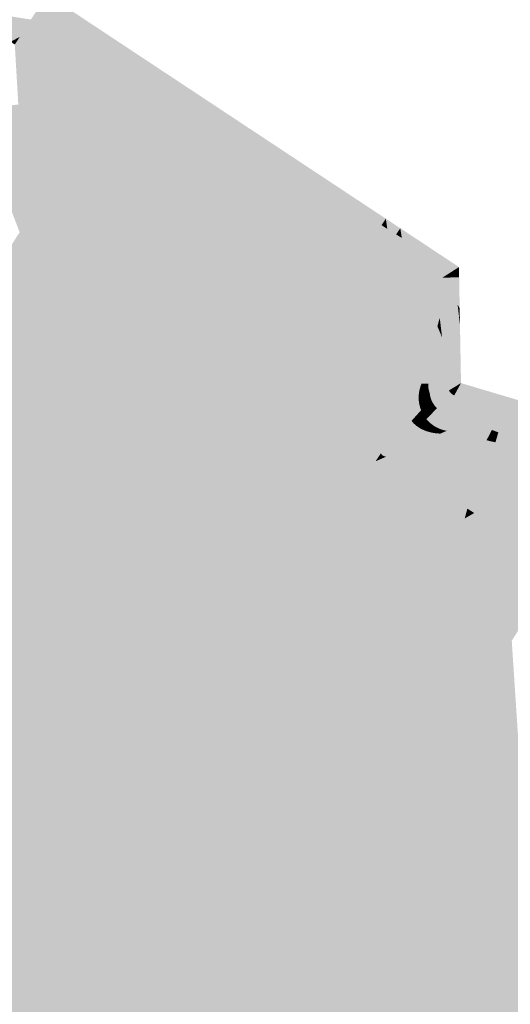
# Model space of a CAD drawing. Header units: metres. Extents: x 31144 to 66544, y 390912 to 402712.
# Tile 35 of 45: x 66249 to 66262, y 402631 to 402656. Entities that reach past the tile are written whole.
import ezdxf

# ---------------------------------------------------------------- set-up
doc = ezdxf.new("R2010")
doc.units = ezdxf.units.M
doc.layers.add('GM-C3D-SURFACE-TIN', color=7, linetype='Continuous')

msp = doc.modelspace()

# ---------------------------------------------------------------- linework, layer by layer
at = {"layer": 'GM-C3D-SURFACE-TIN', "color": 110, "linetype": 'Continuous', "lineweight": -3}
for points in [[(66249.89, 402656.4), (66249.562, 402657.126), (66249.32, 402656.76)], [(66250.314, 402656.133), (66250.542, 402656.478), (66249.562, 402657.126)], [(66250.314, 402656.133), (66249.562, 402657.126), (66249.89, 402656.4)], [(66250.87, 402655.783), (66250.542, 402656.478), (66250.314, 402656.133)], [(66251.308, 402655.507), (66251.521, 402655.829), (66250.542, 402656.478)], [(66251.308, 402655.507), (66250.542, 402656.478), (66250.87, 402655.783)], [(66251.484, 402655.396), (66251.521, 402655.829), (66251.308, 402655.507)], [(66251.632, 402655.302), (66251.521, 402655.829), (66251.484, 402655.396)], [(66251.632, 402655.302), (66251.841, 402655.617), (66251.521, 402655.829)], [(66252.164, 402654.967), (66251.841, 402655.617), (66251.632, 402655.302)], [(66252.617, 402654.682), (66252.811, 402654.974), (66251.841, 402655.617)], [(66252.617, 402654.682), (66251.841, 402655.617), (66252.164, 402654.967)], [(66253.133, 402654.357), (66252.811, 402654.974), (66252.617, 402654.682)], [(66253.602, 402654.061), (66253.782, 402654.331), (66252.811, 402654.974)], [(66253.602, 402654.061), (66252.811, 402654.974), (66253.133, 402654.357)], [(66253.775, 402653.952), (66253.782, 402654.331), (66253.602, 402654.061)], [(66253.945, 402653.845), (66253.782, 402654.331), (66253.775, 402653.952)], [(66253.945, 402653.845), (66254.119, 402654.108), (66253.782, 402654.331)], [(66254.431, 402653.538), (66254.119, 402654.108), (66253.945, 402653.845)], [(66254.921, 402653.23), (66255.081, 402653.471), (66254.119, 402654.108)], [(66254.921, 402653.23), (66254.119, 402654.108), (66254.431, 402653.538)], [(66255.388, 402652.935), (66255.081, 402653.471), (66254.921, 402653.23)], [(66255.897, 402652.614), (66256.043, 402652.834), (66255.081, 402653.471)], [(66255.897, 402652.614), (66255.081, 402653.471), (66255.388, 402652.935)], [(66256.061, 402652.511), (66256.043, 402652.834), (66255.897, 402652.614)], [(66256.257, 402652.388), (66256.397, 402652.599), (66256.043, 402652.834)], [(66256.257, 402652.388), (66256.043, 402652.834), (66256.061, 402652.511)], [(66256.69, 402652.115), (66256.397, 402652.599), (66256.257, 402652.388)], [(66257.224, 402651.778), (66257.35, 402651.968), (66256.397, 402652.599)], [(66257.224, 402651.778), (66256.397, 402652.599), (66256.69, 402652.115)], [(66257.633, 402651.52), (66257.35, 402651.968), (66257.224, 402651.778)], [(66258.192, 402651.168), (66258.303, 402651.337), (66257.35, 402651.968)], [(66258.192, 402651.168), (66257.35, 402651.968), (66257.633, 402651.52)], [(66258.341, 402651.074), (66258.303, 402651.337), (66258.192, 402651.168)], [(66258.569, 402650.93), (66258.676, 402651.09), (66258.303, 402651.337)], [(66258.569, 402650.93), (66258.303, 402651.337), (66258.341, 402651.074)], [(66258.716, 402650.838), (66258.676, 402651.09), (66258.569, 402650.93)], [(66258.953, 402650.688), (66259.054, 402650.84), (66258.676, 402651.09)], [(66258.953, 402650.688), (66258.676, 402651.09), (66258.716, 402650.838)], [(66259.317, 402650.459), (66259.054, 402650.84), (66258.953, 402650.688)], [(66260.051, 402649.996), (66260.192, 402650.086), (66259.054, 402650.84)], [(66260.051, 402649.996), (66259.054, 402650.84), (66259.317, 402650.459)], [(66260.072, 402649.818), (66260.192, 402650.086), (66260.051, 402649.996)], [(66260.072, 402649.818), (66260.196, 402649.821), (66260.192, 402650.086)], [(66260.155, 402649.119), (66260.196, 402649.821), (66260.072, 402649.818)], [(66260.155, 402649.119), (66260.21, 402649.022), (66260.196, 402649.821)], [(66260.155, 402649.119), (66260.167, 402649.021), (66260.21, 402649.022)], [(66260.201, 402648.731), (66260.21, 402649.022), (66260.167, 402649.021)], [(66260.201, 402648.731), (66260.215, 402648.722), (66260.21, 402649.022)], [(66260.218, 402648.593), (66260.215, 402648.722), (66260.201, 402648.731)]]:
    msp.add_solid(points, dxfattribs=at)
at = {"layer": 'GM-C3D-SURFACE-TIN', "color": 120, "linetype": 'Continuous', "lineweight": -3}
for points in [[(66248.618, 402655.911), (66248.851, 402656.039), (66247.942, 402656.672)], [(66247.942, 402656.672), (66248.851, 402656.039), (66249.138, 402656.486)], [(66249.138, 402656.486), (66249.89, 402656.4), (66249.32, 402656.76)], [(66248.851, 402656.039), (66250.133, 402655.861), (66249.138, 402656.486)], [(66249.138, 402656.486), (66250.133, 402655.861), (66249.89, 402656.4)], [(66250.133, 402655.861), (66250.314, 402656.133), (66249.89, 402656.4)], [(66250.133, 402655.861), (66250.87, 402655.783), (66250.314, 402656.133)], [(66248.722, 402655.839), (66248.851, 402656.039), (66248.618, 402655.911)], [(66250.776, 402654.516), (66248.851, 402656.039), (66248.722, 402655.839)], [(66250.776, 402654.516), (66251.149, 402654.56), (66248.851, 402656.039)], [(66248.851, 402656.039), (66251.149, 402654.56), (66250.133, 402655.861)], [(66251.149, 402654.56), (66251.129, 402655.236), (66250.133, 402655.861)], [(66250.133, 402655.861), (66251.129, 402655.236), (66250.87, 402655.783)], [(66251.129, 402655.236), (66251.308, 402655.507), (66250.87, 402655.783)], [(66251.129, 402655.236), (66251.484, 402655.396), (66251.308, 402655.507)], [(66251.129, 402655.236), (66251.453, 402655.032), (66251.484, 402655.396)], [(66251.453, 402655.032), (66251.632, 402655.302), (66251.484, 402655.396)], [(66251.149, 402654.56), (66251.453, 402655.032), (66251.129, 402655.236)], [(66251.453, 402655.032), (66252.164, 402654.967), (66251.632, 402655.302)], [(66251.149, 402654.56), (66252.439, 402654.413), (66251.453, 402655.032)], [(66251.453, 402655.032), (66252.439, 402654.413), (66252.164, 402654.967)], [(66252.439, 402654.413), (66252.617, 402654.682), (66252.164, 402654.967)], [(66251.02, 402654.359), (66251.149, 402654.56), (66250.776, 402654.516)], [(66253.075, 402653.036), (66251.149, 402654.56), (66251.02, 402654.359)], [(66253.075, 402653.036), (66253.447, 402653.08), (66251.149, 402654.56)], [(66251.149, 402654.56), (66253.447, 402653.08), (66252.439, 402654.413)], [(66252.439, 402654.413), (66253.133, 402654.357), (66252.617, 402654.682)], [(66253.447, 402653.08), (66253.426, 402653.794), (66252.439, 402654.413)], [(66252.439, 402654.413), (66253.426, 402653.794), (66253.133, 402654.357)], [(66253.426, 402653.794), (66253.602, 402654.061), (66253.133, 402654.357)], [(66253.426, 402653.794), (66253.775, 402653.952), (66253.602, 402654.061)], [(66253.426, 402653.794), (66253.768, 402653.579), (66253.775, 402653.952)], [(66253.447, 402653.08), (66253.768, 402653.579), (66253.426, 402653.794)], [(66253.768, 402653.579), (66253.945, 402653.845), (66253.775, 402653.952)], [(66253.768, 402653.579), (66254.431, 402653.538), (66253.945, 402653.845)], [(66253.447, 402653.08), (66254.745, 402652.965), (66253.768, 402653.579)], [(66253.768, 402653.579), (66254.745, 402652.965), (66254.431, 402653.538)], [(66254.745, 402652.965), (66254.921, 402653.23), (66254.431, 402653.538)], [(66253.319, 402652.879), (66253.447, 402653.08), (66253.075, 402653.036)], [(66255.373, 402651.556), (66253.447, 402653.08), (66253.319, 402652.879)], [(66255.373, 402651.556), (66255.745, 402651.6), (66253.447, 402653.08)], [(66253.447, 402653.08), (66255.745, 402651.6), (66254.745, 402652.965)], [(66254.745, 402652.965), (66255.388, 402652.935), (66254.921, 402653.23)], [(66255.745, 402651.6), (66255.723, 402652.351), (66254.745, 402652.965)], [(66254.745, 402652.965), (66255.723, 402652.351), (66255.388, 402652.935)], [(66255.723, 402652.351), (66255.897, 402652.614), (66255.388, 402652.935)], [(66255.723, 402652.351), (66256.061, 402652.511), (66255.897, 402652.614)], [(66255.723, 402652.351), (66256.083, 402652.125), (66256.061, 402652.511)], [(66255.745, 402651.6), (66256.083, 402652.125), (66255.723, 402652.351)], [(66256.083, 402652.125), (66256.257, 402652.388), (66256.061, 402652.511)], [(66256.083, 402652.125), (66256.69, 402652.115), (66256.257, 402652.388)], [(66255.745, 402651.6), (66257.051, 402651.517), (66256.083, 402652.125)], [(66256.083, 402652.125), (66257.051, 402651.517), (66256.69, 402652.115)], [(66257.051, 402651.517), (66257.224, 402651.778), (66256.69, 402652.115)], [(66257.051, 402651.517), (66257.633, 402651.52), (66257.224, 402651.778)], [(66255.618, 402651.399), (66255.745, 402651.6), (66255.373, 402651.556)], [(66257.672, 402650.076), (66255.745, 402651.6), (66255.618, 402651.399)], [(66257.672, 402650.076), (66258.043, 402650.12), (66255.745, 402651.6)], [(66255.745, 402651.6), (66258.043, 402650.12), (66257.051, 402651.517)], [(66257.051, 402651.517), (66258.02, 402650.909), (66257.633, 402651.52)], [(66258.043, 402650.12), (66258.02, 402650.909), (66257.051, 402651.517)], [(66258.02, 402650.909), (66258.192, 402651.168), (66257.633, 402651.52)], [(66258.02, 402650.909), (66258.341, 402651.074), (66258.192, 402651.168)], [(66258.02, 402650.909), (66258.398, 402650.671), (66258.341, 402651.074)], [(66258.398, 402650.671), (66258.569, 402650.93), (66258.341, 402651.074)], [(66258.043, 402650.12), (66258.398, 402650.671), (66258.02, 402650.909)], [(66258.398, 402650.671), (66258.716, 402650.838), (66258.569, 402650.93)], [(66258.398, 402650.671), (66258.782, 402650.43), (66258.716, 402650.838)], [(66258.782, 402650.43), (66258.953, 402650.688), (66258.716, 402650.838)], [(66258.043, 402650.12), (66258.782, 402650.43), (66258.398, 402650.671)], [(66258.782, 402650.43), (66259.317, 402650.459), (66258.953, 402650.688)], [(66258.043, 402650.12), (66259.764, 402649.813), (66258.782, 402650.43)], [(66258.782, 402650.43), (66259.764, 402649.813), (66259.317, 402650.459)], [(66259.764, 402649.813), (66260.051, 402649.996), (66259.317, 402650.459)], [(66257.916, 402649.919), (66258.043, 402650.12), (66257.672, 402650.076)], [(66258.879, 402649.299), (66258.043, 402650.12), (66257.916, 402649.919)], [(66258.043, 402650.12), (66259.762, 402649.014), (66259.764, 402649.813)], [(66258.879, 402649.299), (66259.762, 402649.014), (66258.043, 402650.12)], [(66259.764, 402649.813), (66260.072, 402649.818), (66260.051, 402649.996)], [(66259.762, 402649.014), (66260.155, 402649.119), (66259.764, 402649.813)], [(66259.764, 402649.813), (66260.155, 402649.119), (66260.072, 402649.818)], [(66258.879, 402649.299), (66259.695, 402648.773), (66259.762, 402649.014)], [(66259.695, 402648.773), (66260.218, 402648.566), (66259.762, 402649.014)], [(66259.762, 402649.014), (66260.167, 402649.021), (66260.155, 402649.119)], [(66259.762, 402649.014), (66260.201, 402648.731), (66260.167, 402649.021)], [(66259.762, 402649.014), (66260.218, 402648.566), (66260.218, 402648.593)], [(66259.762, 402649.014), (66260.218, 402648.593), (66260.201, 402648.731)], [(66259.695, 402648.773), (66259.721, 402648.557), (66260.218, 402648.566)], [(66259.756, 402648.264), (66260.218, 402648.566), (66259.721, 402648.557)], [(66259.756, 402648.264), (66260.244, 402647.086), (66260.218, 402648.566)], [(66259.756, 402648.264), (66259.896, 402647.08), (66260.244, 402647.086)], [(66259.896, 402647.062), (66259.898, 402647.043), (66260.244, 402647.086)], [(66259.896, 402647.08), (66259.896, 402647.062), (66260.244, 402647.086)], [(66259.898, 402647.043), (66259.9, 402647.025), (66260.244, 402647.086)], [(66259.9, 402647.025), (66259.904, 402647.007), (66260.244, 402647.086)], [(66259.904, 402647.007), (66259.909, 402646.99), (66260.244, 402647.086)], [(66259.909, 402646.99), (66259.913, 402646.98), (66260.244, 402647.086)], [(66259.913, 402646.98), (66259.913, 402646.972), (66260.244, 402647.086)], [(66259.913, 402646.972), (66259.916, 402646.953), (66260.244, 402647.086)], [(66259.916, 402646.953), (66259.921, 402646.934), (66260.244, 402647.086)], [(66259.921, 402646.934), (66259.926, 402646.916), (66260.244, 402647.086)], [(66259.926, 402646.916), (66259.934, 402646.898), (66260.244, 402647.086)], [(66259.934, 402646.898), (66259.942, 402646.881), (66260.244, 402647.086)], [(66259.942, 402646.881), (66259.952, 402646.865), (66260.244, 402647.086)], [(66259.952, 402646.865), (66259.963, 402646.849), (66260.244, 402647.086)], [(66259.963, 402646.849), (66259.976, 402646.834), (66260.244, 402647.086)], [(66259.976, 402646.834), (66259.989, 402646.82), (66260.244, 402647.086)], [(66259.989, 402646.82), (66260.004, 402646.807), (66260.244, 402647.086)], [(66260.004, 402646.807), (66260.019, 402646.796), (66260.244, 402647.086)], [(66260.019, 402646.796), (66260.036, 402646.785), (66260.244, 402647.086)], [(66260.036, 402646.785), (66260.053, 402646.776), (66260.244, 402647.086)], [(66260.053, 402646.776), (66260.07, 402646.769), (66260.244, 402647.086)], [(66260.07, 402646.769), (66260.089, 402646.763), (66260.244, 402647.086)], [(66260.089, 402646.763), (66260.107, 402646.758), (66260.244, 402647.086)], [(66260.107, 402646.758), (66260.126, 402646.755), (66260.244, 402647.086)], [(66260.164, 402646.818), (66260.244, 402647.086), (66260.126, 402646.755)], [(66260.164, 402646.818), (66261.478, 402646.718), (66260.244, 402647.086)], [(66260.164, 402646.818), (66260.942, 402646.534), (66261.478, 402646.718)], [(66260.942, 402646.534), (66261.273, 402646.321), (66261.478, 402646.718)], [(66261.351, 402646.291), (66261.478, 402646.718), (66261.273, 402646.321)], [(66261.867, 402646.094), (66261.478, 402646.718), (66261.351, 402646.291)], [(66261.867, 402646.094), (66262.161, 402646.515), (66261.478, 402646.718)]]:
    msp.add_solid(points, dxfattribs=at)
at = {"layer": 'GM-C3D-SURFACE-TIN', "color": 130, "linetype": 'Continuous', "lineweight": -3}
for points in [[(66248.813, 402654.289), (66250.776, 402654.516), (66248.722, 402655.839)], [(66250.344, 402653.303), (66250.776, 402654.516), (66248.813, 402654.289)], [(66250.344, 402653.303), (66251.02, 402654.359), (66250.776, 402654.516)], [(66251.114, 402652.807), (66251.02, 402654.359), (66250.344, 402653.303)], [(66251.114, 402652.807), (66253.075, 402653.036), (66251.02, 402654.359)], [(66252.645, 402651.821), (66253.075, 402653.036), (66251.114, 402652.807)], [(66252.645, 402651.821), (66253.319, 402652.879), (66253.075, 402653.036)], [(66253.416, 402651.325), (66253.319, 402652.879), (66252.645, 402651.821)], [(66253.416, 402651.325), (66255.373, 402651.556), (66253.319, 402652.879)], [(66254.947, 402650.339), (66255.373, 402651.556), (66253.416, 402651.325)], [(66254.947, 402650.339), (66255.618, 402651.399), (66255.373, 402651.556)], [(66255.717, 402649.843), (66255.618, 402651.399), (66254.947, 402650.339)], [(66255.717, 402649.843), (66257.672, 402650.076), (66255.618, 402651.399)], [(66257.248, 402648.857), (66257.672, 402650.076), (66255.717, 402649.843)], [(66257.248, 402648.857), (66257.916, 402649.919), (66257.672, 402650.076)], [(66258.019, 402648.361), (66257.916, 402649.919), (66257.248, 402648.857)], [(66258.019, 402648.361), (66258.879, 402649.299), (66257.916, 402649.919)], [(66258.019, 402648.361), (66259.635, 402648.556), (66258.879, 402649.299)], [(66259.635, 402648.556), (66259.695, 402648.773), (66258.879, 402649.299)], [(66259.635, 402648.556), (66259.721, 402648.557), (66259.695, 402648.773)], [(66259.344, 402647.507), (66259.635, 402648.556), (66258.019, 402648.361)], [(66259.344, 402647.507), (66259.756, 402648.264), (66259.635, 402648.556)], [(66259.635, 402648.556), (66259.756, 402648.264), (66259.721, 402648.557)], [(66259.344, 402647.507), (66259.896, 402647.08), (66259.756, 402648.264)], [(66259.344, 402647.507), (66259.396, 402647.071), (66259.896, 402647.08)], [(66259.396, 402647.071), (66259.896, 402647.062), (66259.896, 402647.08)], [(66259.396, 402647.071), (66259.397, 402647.027), (66259.896, 402647.062)], [(66259.397, 402647.027), (66259.898, 402647.043), (66259.896, 402647.062)], [(66259.397, 402647.027), (66259.4, 402646.982), (66259.898, 402647.043)], [(66259.4, 402646.982), (66259.9, 402647.025), (66259.898, 402647.043)], [(66259.4, 402646.982), (66259.407, 402646.938), (66259.9, 402647.025)], [(66259.407, 402646.938), (66259.904, 402647.007), (66259.9, 402647.025)], [(66259.407, 402646.938), (66259.416, 402646.894), (66259.904, 402647.007)], [(66259.416, 402646.894), (66259.909, 402646.99), (66259.904, 402647.007)], [(66259.416, 402646.894), (66259.428, 402646.851), (66259.909, 402646.99)], [(66259.428, 402646.851), (66259.913, 402646.98), (66259.909, 402646.99)], [(66259.428, 402646.851), (66259.436, 402646.829), (66259.913, 402646.98)], [(66259.436, 402646.829), (66259.913, 402646.972), (66259.913, 402646.98)], [(66259.436, 402646.829), (66259.438, 402646.807), (66259.913, 402646.972)], [(66259.438, 402646.807), (66259.916, 402646.953), (66259.913, 402646.972)], [(66259.438, 402646.807), (66259.445, 402646.762), (66259.916, 402646.953)], [(66259.445, 402646.762), (66259.921, 402646.934), (66259.916, 402646.953)], [(66259.445, 402646.762), (66259.456, 402646.716), (66259.921, 402646.934)], [(66259.456, 402646.716), (66259.926, 402646.916), (66259.921, 402646.934)], [(66259.456, 402646.716), (66259.47, 402646.672), (66259.926, 402646.916)], [(66259.47, 402646.672), (66259.934, 402646.898), (66259.926, 402646.916)], [(66259.47, 402646.672), (66259.488, 402646.629), (66259.934, 402646.898)], [(66259.488, 402646.629), (66259.942, 402646.881), (66259.934, 402646.898)], [(66259.488, 402646.629), (66259.508, 402646.587), (66259.942, 402646.881)], [(66259.508, 402646.587), (66259.952, 402646.865), (66259.942, 402646.881)], [(66259.508, 402646.587), (66259.533, 402646.546), (66259.952, 402646.865)], [(66259.533, 402646.546), (66259.963, 402646.849), (66259.952, 402646.865)], [(66259.533, 402646.546), (66259.56, 402646.508), (66259.963, 402646.849)], [(66259.56, 402646.508), (66259.976, 402646.834), (66259.963, 402646.849)], [(66259.56, 402646.508), (66259.59, 402646.471), (66259.976, 402646.834)], [(66259.59, 402646.471), (66259.989, 402646.82), (66259.976, 402646.834)], [(66259.59, 402646.471), (66259.623, 402646.438), (66259.989, 402646.82)], [(66259.623, 402646.438), (66260.004, 402646.807), (66259.989, 402646.82)], [(66259.623, 402646.438), (66259.659, 402646.406), (66260.004, 402646.807)], [(66259.659, 402646.406), (66260.019, 402646.796), (66260.004, 402646.807)], [(66259.659, 402646.406), (66259.697, 402646.378), (66260.019, 402646.796)], [(66259.697, 402646.378), (66260.036, 402646.785), (66260.019, 402646.796)], [(66259.697, 402646.378), (66259.737, 402646.353), (66260.036, 402646.785)], [(66259.737, 402646.353), (66260.053, 402646.776), (66260.036, 402646.785)], [(66259.737, 402646.353), (66259.778, 402646.331), (66260.053, 402646.776)], [(66259.778, 402646.331), (66260.07, 402646.769), (66260.053, 402646.776)], [(66259.778, 402646.331), (66259.821, 402646.313), (66260.07, 402646.769)], [(66259.821, 402646.313), (66260.089, 402646.763), (66260.07, 402646.769)], [(66259.821, 402646.313), (66259.865, 402646.298), (66260.089, 402646.763)], [(66259.865, 402646.298), (66260.107, 402646.758), (66260.089, 402646.763)], [(66259.865, 402646.298), (66259.911, 402646.286), (66260.107, 402646.758)], [(66259.911, 402646.286), (66260.126, 402646.755), (66260.107, 402646.758)], [(66259.911, 402646.286), (66259.956, 402646.278), (66260.126, 402646.755)], [(66260.05, 402646.434), (66260.126, 402646.755), (66259.956, 402646.278)], [(66260.05, 402646.434), (66260.164, 402646.818), (66260.126, 402646.755)], [(66260.05, 402646.434), (66260.942, 402646.534), (66260.164, 402646.818)], [(66260.05, 402646.434), (66260.341, 402646.327), (66260.942, 402646.534)], [(66260.341, 402646.327), (66261.273, 402646.321), (66260.942, 402646.534)], [(66260.341, 402646.327), (66261.042, 402645.875), (66261.273, 402646.321)], [(66261.208, 402645.812), (66261.273, 402646.321), (66261.042, 402645.875)], [(66261.208, 402645.812), (66261.351, 402646.291), (66261.273, 402646.321)], [(66262.302, 402645.394), (66261.351, 402646.291), (66261.208, 402645.812)], [(66262.302, 402645.394), (66261.867, 402646.094), (66261.351, 402646.291)]]:
    msp.add_solid(points, dxfattribs=at)
at = {"layer": 'GM-C3D-SURFACE-TIN', "color": 140, "linetype": 'Continuous', "lineweight": -3}
for points in [[(66247.635, 402654.152), (66250.344, 402653.303), (66248.813, 402654.289)], [(66247.635, 402654.152), (66249.938, 402652.669), (66250.344, 402653.303)], [(66249.666, 402652.248), (66249.938, 402652.669), (66247.635, 402654.152)], [(66249.666, 402652.248), (66247.635, 402654.152), (66247.939, 402653.36)], [(66249.938, 402652.669), (66251.114, 402652.807), (66250.344, 402653.303)], [(66249.938, 402652.669), (66252.645, 402651.821), (66251.114, 402652.807)], [(66249.666, 402652.248), (66250.24, 402651.878), (66249.938, 402652.669)], [(66249.938, 402652.669), (66252.241, 402651.186), (66252.645, 402651.821)], [(66251.968, 402650.766), (66252.241, 402651.186), (66249.938, 402652.669)], [(66251.968, 402650.766), (66249.938, 402652.669), (66250.24, 402651.878)], [(66252.241, 402651.186), (66253.416, 402651.325), (66252.645, 402651.821)], [(66252.241, 402651.186), (66254.947, 402650.339), (66253.416, 402651.325)], [(66251.968, 402650.766), (66252.542, 402650.396), (66252.241, 402651.186)], [(66252.241, 402651.186), (66254.544, 402649.703), (66254.947, 402650.339)], [(66254.269, 402649.284), (66254.544, 402649.703), (66252.241, 402651.186)], [(66254.269, 402649.284), (66252.241, 402651.186), (66252.542, 402650.396)], [(66254.544, 402649.703), (66255.717, 402649.843), (66254.947, 402650.339)], [(66254.544, 402649.703), (66257.248, 402648.857), (66255.717, 402649.843)], [(66254.269, 402649.284), (66254.844, 402648.914), (66254.544, 402649.703)], [(66254.544, 402649.703), (66256.847, 402648.22), (66257.248, 402648.857)], [(66256.571, 402647.802), (66256.847, 402648.22), (66254.544, 402649.703)], [(66256.571, 402647.802), (66254.544, 402649.703), (66254.844, 402648.914)], [(66256.847, 402648.22), (66258.019, 402648.361), (66257.248, 402648.857)], [(66256.571, 402647.802), (66257.146, 402647.432), (66256.847, 402648.22)], [(66256.847, 402648.22), (66259.344, 402647.507), (66258.019, 402648.361)], [(66258.873, 402646.32), (66259.15, 402646.737), (66256.847, 402648.22)], [(66258.873, 402646.32), (66256.847, 402648.22), (66257.146, 402647.432)], [(66256.847, 402648.22), (66259.15, 402646.737), (66259.152, 402646.771)], [(66256.847, 402648.22), (66259.223, 402647.068), (66259.344, 402647.507)], [(66256.847, 402648.22), (66259.202, 402647.013), (66259.223, 402647.068)], [(66256.847, 402648.22), (66259.184, 402646.955), (66259.202, 402647.013)], [(66256.847, 402648.22), (66259.169, 402646.896), (66259.184, 402646.955)], [(66256.847, 402648.22), (66259.159, 402646.834), (66259.169, 402646.896)], [(66256.847, 402648.22), (66259.152, 402646.771), (66259.159, 402646.834)], [(66259.223, 402647.068), (66259.396, 402647.071), (66259.344, 402647.507)], [(66259.159, 402646.834), (66259.416, 402646.894), (66259.407, 402646.938)], [(66259.159, 402646.834), (66259.407, 402646.938), (66259.169, 402646.896)], [(66259.169, 402646.896), (66259.407, 402646.938), (66259.4, 402646.982)], [(66259.169, 402646.896), (66259.4, 402646.982), (66259.184, 402646.955)], [(66259.184, 402646.955), (66259.4, 402646.982), (66259.397, 402647.027)], [(66259.184, 402646.955), (66259.397, 402647.027), (66259.202, 402647.013)], [(66259.202, 402647.013), (66259.397, 402647.027), (66259.396, 402647.071)], [(66259.202, 402647.013), (66259.396, 402647.071), (66259.223, 402647.068)], [(66258.876, 402646.302), (66259.15, 402646.737), (66258.873, 402646.32)], [(66258.876, 402646.302), (66259.15, 402646.707), (66259.15, 402646.737)], [(66258.886, 402646.265), (66259.15, 402646.707), (66258.876, 402646.302)], [(66258.886, 402646.265), (66259.153, 402646.643), (66259.15, 402646.707)], [(66259.15, 402646.737), (66259.436, 402646.829), (66259.428, 402646.851)], [(66259.15, 402646.737), (66259.428, 402646.851), (66259.152, 402646.771)], [(66259.15, 402646.707), (66259.438, 402646.807), (66259.436, 402646.829)], [(66259.15, 402646.707), (66259.436, 402646.829), (66259.15, 402646.737)], [(66259.153, 402646.643), (66259.438, 402646.807), (66259.15, 402646.707)], [(66259.152, 402646.771), (66259.428, 402646.851), (66259.416, 402646.894)], [(66259.152, 402646.771), (66259.416, 402646.894), (66259.159, 402646.834)], [(66259.153, 402646.643), (66259.445, 402646.762), (66259.438, 402646.807)], [(66259.16, 402646.578), (66259.445, 402646.762), (66259.153, 402646.643)], [(66259.16, 402646.578), (66259.456, 402646.716), (66259.445, 402646.762)], [(66259.173, 402646.513), (66259.456, 402646.716), (66259.16, 402646.578)], [(66259.173, 402646.513), (66259.47, 402646.672), (66259.456, 402646.716)], [(66259.191, 402646.449), (66259.47, 402646.672), (66259.173, 402646.513)], [(66259.191, 402646.449), (66259.488, 402646.629), (66259.47, 402646.672)], [(66258.9, 402646.226), (66259.153, 402646.643), (66258.886, 402646.265)], [(66258.9, 402646.226), (66259.16, 402646.578), (66259.153, 402646.643)], [(66258.918, 402646.187), (66259.16, 402646.578), (66258.9, 402646.226)], [(66258.918, 402646.187), (66259.173, 402646.513), (66259.16, 402646.578)], [(66258.94, 402646.148), (66259.173, 402646.513), (66258.918, 402646.187)], [(66258.94, 402646.148), (66259.191, 402646.449), (66259.173, 402646.513)], [(66258.967, 402646.109), (66259.191, 402646.449), (66258.94, 402646.148)], [(66258.967, 402646.109), (66259.213, 402646.386), (66259.191, 402646.449)], [(66259.213, 402646.386), (66259.488, 402646.629), (66259.191, 402646.449)], [(66259.213, 402646.386), (66259.508, 402646.587), (66259.488, 402646.629)], [(66259.241, 402646.324), (66259.508, 402646.587), (66259.213, 402646.386)], [(66259.241, 402646.324), (66259.533, 402646.546), (66259.508, 402646.587)], [(66259.273, 402646.265), (66259.533, 402646.546), (66259.241, 402646.324)], [(66259.273, 402646.265), (66259.56, 402646.508), (66259.533, 402646.546)], [(66259.31, 402646.208), (66259.56, 402646.508), (66259.273, 402646.265)], [(66259.31, 402646.208), (66259.59, 402646.471), (66259.56, 402646.508)], [(66259.352, 402646.154), (66259.59, 402646.471), (66259.31, 402646.208)], [(66259.352, 402646.154), (66259.623, 402646.438), (66259.59, 402646.471)], [(66259.398, 402646.103), (66259.623, 402646.438), (66259.352, 402646.154)], [(66259.398, 402646.103), (66259.659, 402646.406), (66259.623, 402646.438)], [(66259.447, 402646.056), (66259.659, 402646.406), (66259.398, 402646.103)], [(66259.447, 402646.056), (66259.697, 402646.378), (66259.659, 402646.406)], [(66259.809, 402645.866), (66259.981, 402646.203), (66260.05, 402646.434)], [(66259.809, 402645.866), (66260.05, 402646.434), (66259.956, 402646.278)], [(66259.981, 402646.203), (66260.341, 402646.327), (66260.05, 402646.434)], [(66258.998, 402646.07), (66259.213, 402646.386), (66258.967, 402646.109)], [(66258.998, 402646.07), (66259.241, 402646.324), (66259.213, 402646.386)], [(66259.034, 402646.033), (66259.241, 402646.324), (66258.998, 402646.07)], [(66259.034, 402646.033), (66259.273, 402646.265), (66259.241, 402646.324)], [(66259.075, 402645.996), (66259.273, 402646.265), (66259.034, 402646.033)], [(66259.075, 402645.996), (66259.31, 402646.208), (66259.273, 402646.265)], [(66259.12, 402645.962), (66259.31, 402646.208), (66259.075, 402645.996)], [(66259.12, 402645.962), (66259.352, 402646.154), (66259.31, 402646.208)], [(66259.169, 402645.929), (66259.352, 402646.154), (66259.12, 402645.962)], [(66259.169, 402645.929), (66259.398, 402646.103), (66259.352, 402646.154)], [(66259.501, 402646.012), (66259.697, 402646.378), (66259.447, 402646.056)], [(66259.501, 402646.012), (66259.737, 402646.353), (66259.697, 402646.378)], [(66259.557, 402645.974), (66259.737, 402646.353), (66259.501, 402646.012)], [(66259.557, 402645.974), (66259.778, 402646.331), (66259.737, 402646.353)], [(66259.617, 402645.939), (66259.778, 402646.331), (66259.557, 402645.974)], [(66259.617, 402645.939), (66259.821, 402646.313), (66259.778, 402646.331)], [(66259.679, 402645.91), (66259.821, 402646.313), (66259.617, 402645.939)], [(66259.679, 402645.91), (66259.865, 402646.298), (66259.821, 402646.313)], [(66259.743, 402645.885), (66259.865, 402646.298), (66259.679, 402645.91)], [(66259.743, 402645.885), (66259.911, 402646.286), (66259.865, 402646.298)], [(66259.809, 402645.866), (66259.911, 402646.286), (66259.743, 402645.885)], [(66259.809, 402645.866), (66259.956, 402646.278), (66259.911, 402646.286)], [(66259.876, 402645.851), (66259.981, 402646.203), (66259.809, 402645.866)], [(66259.876, 402645.851), (66260.904, 402645.608), (66259.981, 402646.203)], [(66260.904, 402645.608), (66260.341, 402646.327), (66259.981, 402646.203)], [(66260.904, 402645.608), (66261.042, 402645.875), (66260.341, 402646.327)], [(66259.223, 402645.898), (66259.398, 402646.103), (66259.169, 402645.929)], [(66259.223, 402645.898), (66259.447, 402646.056), (66259.398, 402646.103)], [(66259.282, 402645.871), (66259.447, 402646.056), (66259.223, 402645.898)], [(66259.282, 402645.871), (66259.501, 402646.012), (66259.447, 402646.056)], [(66259.344, 402645.846), (66259.501, 402646.012), (66259.282, 402645.871)], [(66259.344, 402645.846), (66259.557, 402645.974), (66259.501, 402646.012)], [(66259.411, 402645.825), (66259.557, 402645.974), (66259.344, 402645.846)], [(66259.411, 402645.825), (66259.617, 402645.939), (66259.557, 402645.974)], [(66259.481, 402645.808), (66259.617, 402645.939), (66259.411, 402645.825)], [(66259.481, 402645.808), (66259.679, 402645.91), (66259.617, 402645.939)], [(66259.554, 402645.794), (66259.679, 402645.91), (66259.481, 402645.808)], [(66259.554, 402645.794), (66259.743, 402645.885), (66259.679, 402645.91)], [(66259.631, 402645.785), (66259.743, 402645.885), (66259.554, 402645.794)], [(66259.631, 402645.785), (66259.809, 402645.866), (66259.743, 402645.885)], [(66259.71, 402645.781), (66259.809, 402645.866), (66259.631, 402645.785)], [(66259.71, 402645.781), (66259.876, 402645.851), (66259.809, 402645.866)], [(66259.71, 402645.781), (66260.904, 402645.608), (66259.876, 402645.851)], [(66259.71, 402645.781), (66260.188, 402645.473), (66260.904, 402645.608)], [(66260.904, 402645.608), (66261.208, 402645.812), (66261.042, 402645.875)], [(66260.904, 402645.608), (66261.132, 402645.554), (66261.208, 402645.812)], [(66261.132, 402645.554), (66262.302, 402645.394), (66261.208, 402645.812)], [(66260.188, 402645.473), (66260.763, 402645.103), (66260.904, 402645.608)], [(66260.763, 402645.103), (66262.313, 402644.701), (66260.904, 402645.608)], [(66260.904, 402645.608), (66262.313, 402644.701), (66261.132, 402645.554)], [(66262.313, 402644.701), (66262.387, 402645.257), (66261.132, 402645.554)], [(66261.132, 402645.554), (66262.387, 402645.257), (66262.302, 402645.394)], [(66260.763, 402645.103), (66261.82, 402644.422), (66262.313, 402644.701)]]:
    msp.add_solid(points, dxfattribs=at)
at = {"layer": 'GM-C3D-SURFACE-TIN', "color": 150, "linetype": 'Continuous', "lineweight": -3}
for points in [[(66248.984, 402651.197), (66249.666, 402652.248), (66247.939, 402653.36)], [(66248.984, 402651.197), (66247.939, 402653.36), (66248.696, 402651.382)], [(66248.984, 402651.197), (66250.24, 402651.878), (66249.666, 402652.248)], [(66248.984, 402651.197), (66250.995, 402649.902), (66250.24, 402651.878)], [(66251.283, 402649.716), (66251.968, 402650.766), (66250.24, 402651.878)], [(66251.283, 402649.716), (66250.24, 402651.878), (66250.995, 402649.902)], [(66251.283, 402649.716), (66252.542, 402650.396), (66251.968, 402650.766)], [(66251.283, 402649.716), (66253.294, 402648.422), (66252.542, 402650.396)], [(66253.582, 402648.236), (66254.269, 402649.284), (66252.542, 402650.396)], [(66253.582, 402648.236), (66252.542, 402650.396), (66253.294, 402648.422)], [(66253.582, 402648.236), (66254.844, 402648.914), (66254.269, 402649.284)], [(66253.582, 402648.236), (66255.593, 402646.942), (66254.844, 402648.914)], [(66255.881, 402646.756), (66256.571, 402647.802), (66254.844, 402648.914)], [(66255.881, 402646.756), (66254.844, 402648.914), (66255.593, 402646.942)], [(66255.881, 402646.756), (66257.146, 402647.432), (66256.571, 402647.802)], [(66255.881, 402646.756), (66257.891, 402645.461), (66257.146, 402647.432)], [(66258.179, 402645.276), (66258.873, 402646.32), (66257.146, 402647.432)], [(66258.179, 402645.276), (66257.146, 402647.432), (66257.891, 402645.461)], [(66258.18, 402645.273), (66258.873, 402646.32), (66258.179, 402645.276)], [(66258.18, 402645.273), (66258.876, 402646.302), (66258.873, 402646.32)], [(66258.181, 402645.267), (66258.876, 402646.302), (66258.18, 402645.273)], [(66258.181, 402645.267), (66258.886, 402646.265), (66258.876, 402646.302)], [(66258.184, 402645.26), (66258.886, 402646.265), (66258.181, 402645.267)], [(66258.184, 402645.26), (66258.9, 402646.226), (66258.886, 402646.265)], [(66258.187, 402645.254), (66258.9, 402646.226), (66258.184, 402645.26)], [(66258.187, 402645.254), (66258.918, 402646.187), (66258.9, 402646.226)], [(66258.191, 402645.247), (66258.918, 402646.187), (66258.187, 402645.254)], [(66258.191, 402645.247), (66258.94, 402646.148), (66258.918, 402646.187)], [(66258.195, 402645.241), (66258.94, 402646.148), (66258.191, 402645.247)], [(66258.195, 402645.241), (66258.967, 402646.109), (66258.94, 402646.148)], [(66258.2, 402645.234), (66258.967, 402646.109), (66258.195, 402645.241)], [(66258.2, 402645.234), (66258.998, 402646.07), (66258.967, 402646.109)], [(66258.206, 402645.228), (66258.998, 402646.07), (66258.2, 402645.234)], [(66258.206, 402645.228), (66259.034, 402646.033), (66258.998, 402646.07)], [(66258.213, 402645.222), (66259.034, 402646.033), (66258.206, 402645.228)], [(66258.213, 402645.222), (66259.075, 402645.996), (66259.034, 402646.033)], [(66258.22, 402645.216), (66259.075, 402645.996), (66258.213, 402645.222)], [(66258.22, 402645.216), (66259.12, 402645.962), (66259.075, 402645.996)], [(66258.229, 402645.211), (66259.12, 402645.962), (66258.22, 402645.216)], [(66258.229, 402645.211), (66259.169, 402645.929), (66259.12, 402645.962)], [(66258.238, 402645.206), (66259.169, 402645.929), (66258.229, 402645.211)], [(66258.238, 402645.206), (66259.223, 402645.898), (66259.169, 402645.929)], [(66258.247, 402645.201), (66259.223, 402645.898), (66258.238, 402645.206)], [(66258.247, 402645.201), (66259.282, 402645.871), (66259.223, 402645.898)], [(66258.258, 402645.197), (66259.282, 402645.871), (66258.247, 402645.201)], [(66258.258, 402645.197), (66259.344, 402645.846), (66259.282, 402645.871)], [(66258.269, 402645.194), (66259.344, 402645.846), (66258.258, 402645.197)], [(66258.269, 402645.194), (66259.411, 402645.825), (66259.344, 402645.846)], [(66258.281, 402645.191), (66259.411, 402645.825), (66258.269, 402645.194)], [(66258.281, 402645.191), (66259.481, 402645.808), (66259.411, 402645.825)], [(66258.293, 402645.188), (66259.481, 402645.808), (66258.281, 402645.191)], [(66258.293, 402645.188), (66259.554, 402645.794), (66259.481, 402645.808)], [(66258.306, 402645.187), (66259.554, 402645.794), (66258.293, 402645.188)], [(66258.306, 402645.187), (66259.631, 402645.785), (66259.554, 402645.794)], [(66258.319, 402645.186), (66259.631, 402645.785), (66258.306, 402645.187)], [(66258.319, 402645.186), (66259.71, 402645.781), (66259.631, 402645.785)], [(66258.319, 402645.186), (66260.188, 402645.473), (66259.71, 402645.781)], [(66258.319, 402645.186), (66258.399, 402645.135), (66260.188, 402645.473)], [(66258.399, 402645.135), (66260.763, 402645.103), (66260.188, 402645.473)], [(66258.399, 402645.135), (66260.409, 402643.84), (66260.763, 402645.103)], [(66260.409, 402643.84), (66261.82, 402644.422), (66260.763, 402645.103)], [(66260.409, 402643.84), (66260.586, 402643.727), (66261.82, 402644.422)], [(66260.586, 402643.727), (66262.394, 402644.053), (66261.82, 402644.422)], [(66260.586, 402643.727), (66262.596, 402642.432), (66262.394, 402644.053)]]:
    msp.add_solid(points, dxfattribs=at)
at = {"layer": 'GM-C3D-SURFACE-TIN', "color": 160, "linetype": 'Continuous', "lineweight": -3}
for points in [[(66248.848, 402650.986), (66248.984, 402651.197), (66248.696, 402651.382)], [(66251.146, 402649.507), (66248.984, 402651.197), (66248.848, 402650.986)], [(66251.146, 402649.507), (66250.995, 402649.902), (66248.984, 402651.197)], [(66247.765, 402649.305), (66250.063, 402647.825), (66248.848, 402650.986)], [(66250.063, 402647.825), (66251.146, 402649.507), (66248.848, 402650.986)], [(66251.146, 402649.507), (66251.283, 402649.716), (66250.995, 402649.902)], [(66253.444, 402648.027), (66251.283, 402649.716), (66251.146, 402649.507)], [(66253.444, 402648.027), (66253.294, 402648.422), (66251.283, 402649.716)], [(66250.063, 402647.825), (66253.444, 402648.027), (66251.146, 402649.507)], [(66211.713, 402611.5), (66251.925, 402607.528), (66247.765, 402649.305)], [(66250.063, 402647.825), (66247.765, 402649.305), (66251.925, 402607.528)], [(66253.444, 402648.027), (66253.582, 402648.236), (66253.294, 402648.422)], [(66255.742, 402646.547), (66253.582, 402648.236), (66253.444, 402648.027)], [(66255.742, 402646.547), (66255.593, 402646.942), (66253.582, 402648.236)], [(66250.063, 402647.825), (66252.362, 402646.345), (66253.444, 402648.027)], [(66252.362, 402646.345), (66255.742, 402646.547), (66253.444, 402648.027)], [(66250.063, 402647.825), (66251.925, 402607.528), (66254.152, 402609.519)], [(66252.362, 402646.345), (66250.063, 402647.825), (66254.152, 402609.519)], [(66255.742, 402646.547), (66255.881, 402646.756), (66255.593, 402646.942)], [(66258.041, 402645.067), (66255.881, 402646.756), (66255.742, 402646.547)], [(66258.041, 402645.067), (66257.891, 402645.461), (66255.881, 402646.756)], [(66252.362, 402646.345), (66254.66, 402644.865), (66255.742, 402646.547)], [(66254.66, 402644.865), (66258.041, 402645.067), (66255.742, 402646.547)], [(66252.362, 402646.345), (66254.152, 402609.519), (66256.379, 402611.51)], [(66254.66, 402644.865), (66252.362, 402646.345), (66256.379, 402611.51)], [(66258.041, 402645.067), (66258.179, 402645.276), (66257.891, 402645.461)], [(66258.041, 402645.067), (66258.18, 402645.273), (66258.179, 402645.276)], [(66258.041, 402645.067), (66258.181, 402645.267), (66258.18, 402645.273)], [(66258.041, 402645.067), (66258.184, 402645.26), (66258.181, 402645.267)], [(66258.041, 402645.067), (66258.187, 402645.254), (66258.184, 402645.26)], [(66258.041, 402645.067), (66258.191, 402645.247), (66258.187, 402645.254)], [(66258.041, 402645.067), (66258.195, 402645.241), (66258.191, 402645.247)], [(66258.041, 402645.067), (66258.2, 402645.234), (66258.195, 402645.241)], [(66258.041, 402645.067), (66258.206, 402645.228), (66258.2, 402645.234)], [(66258.041, 402645.067), (66258.213, 402645.222), (66258.206, 402645.228)], [(66258.041, 402645.067), (66258.22, 402645.216), (66258.213, 402645.222)], [(66258.041, 402645.067), (66258.229, 402645.211), (66258.22, 402645.216)], [(66258.041, 402645.067), (66258.238, 402645.206), (66258.229, 402645.211)], [(66258.041, 402645.067), (66258.247, 402645.201), (66258.238, 402645.206)], [(66258.041, 402645.067), (66258.258, 402645.197), (66258.247, 402645.201)], [(66258.041, 402645.067), (66258.269, 402645.194), (66258.258, 402645.197)], [(66258.041, 402645.067), (66258.281, 402645.191), (66258.269, 402645.194)], [(66258.041, 402645.067), (66258.293, 402645.188), (66258.281, 402645.191)], [(66258.041, 402645.067), (66258.306, 402645.187), (66258.293, 402645.188)], [(66258.041, 402645.067), (66258.319, 402645.186), (66258.306, 402645.187)], [(66258.041, 402645.067), (66258.399, 402645.135), (66258.319, 402645.186)], [(66260.339, 402643.587), (66258.399, 402645.135), (66258.041, 402645.067)], [(66260.339, 402643.587), (66260.409, 402643.84), (66258.399, 402645.135)], [(66254.66, 402644.865), (66256.958, 402643.386), (66258.041, 402645.067)], [(66256.958, 402643.386), (66259.256, 402641.906), (66258.041, 402645.067)], [(66259.256, 402641.906), (66260.339, 402643.587), (66258.041, 402645.067)], [(66254.66, 402644.865), (66256.379, 402611.51), (66258.606, 402613.5)], [(66256.958, 402643.386), (66254.66, 402644.865), (66258.606, 402613.5)], [(66260.339, 402643.587), (66260.586, 402643.727), (66260.409, 402643.84)], [(66262.637, 402642.108), (66260.586, 402643.727), (66260.339, 402643.587)], [(66262.637, 402642.108), (66262.596, 402642.432), (66260.586, 402643.727)], [(66256.958, 402643.386), (66258.606, 402613.5), (66260.834, 402615.491)], [(66259.256, 402641.906), (66256.958, 402643.386), (66260.834, 402615.491)], [(66259.256, 402641.906), (66262.637, 402642.108), (66260.339, 402643.587)], [(66259.256, 402641.906), (66261.554, 402640.426), (66262.637, 402642.108)], [(66259.256, 402641.906), (66260.834, 402615.491), (66263.061, 402617.481)], [(66261.554, 402640.426), (66259.256, 402641.906), (66263.061, 402617.481)]]:
    msp.add_solid(points, dxfattribs=at)

doc.saveas('drawing.dxf')
